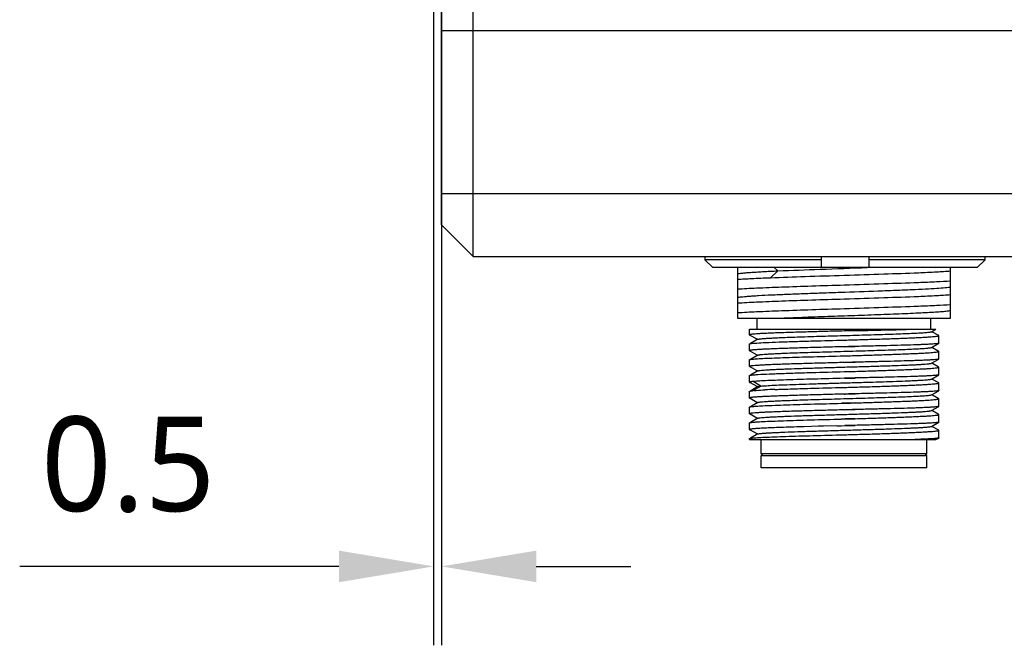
# Model space of a CAD drawing. Header units: millimetres. Extents: x 0 to 365, y 0 to 214.
# Tile 8 of 19: x 208 to 240, y 60 to 80. Entities that reach past the tile are written whole.
import ezdxf

# ---------------------------------------------------------------- set-up
doc = ezdxf.new("R2010")
doc.units = ezdxf.units.MM
doc.header["$LTSCALE"] = 23.1
doc.header["$PDMODE"] = 3
doc.header["$PDSIZE"] = 8
doc.layers.get('0').update_dxf_attribs({"linetype": 'CONTINUOUS'})
doc.layers.get('Defpoints').update_dxf_attribs({"linetype": 'CONTINUOUS'})
doc.layers.add('00_COMPONENTS', color=7, linetype='CONTINUOUS')
doc.layers.add('51__DRAFT_DIMS', color=7, linetype='CONTINUOUS')
doc.styles.get("Standard").update_dxf_attribs({"font": 'Roboto-Regular.ttf'})
doc.dimstyles.new('DIMSTYLE_2', dxfattribs={"dimtxt": 3, "dimasz": 3, "dimexe": 2.5, "dimexo": 0.5, "dimgap": 0.75, "dimtad": 1, "dimlfac": 2, "dimdsep": 46, "dimtxsty": 'STANDARD', "dimblk": '_FILLED', "dimblk1": '_FILLED', "dimblk2": '_FILLED', "dimcen": 0.09, "dimclrt": 3, "dimazin": 2, "dimtp": 0.1, "dimtm": 0.1, "dimtfac": 1, "dimtofl": 0, "dimtmove": 0, "dimatfit": 3, "dimldrblk": '_FILLED', "dimfxl": 1, "dimtolj": 1, "dimarcsym": 0})

# ---------------------------------------------------------------- blocks, each defined once
blk = doc.blocks.new('_FILLED')
at = {"color": 0, "linetype": 'ByBlock'}
blk.add_solid([(0, 0), (-1, 0.167), (-1, -0.167)], dxfattribs=at)
blk = doc.blocks.new('*D16')
at = {"layer": '51__DRAFT_DIMS', "color": 0, "lineweight": -2}
for p, q in [((221.612, 90.526), (221.612, 59.956)), ((221.862, 85.369), (221.862, 59.956)), ((218.612, 62.456), (208.499, 62.456)), ((224.862, 62.456), (227.862, 62.456))]:
    blk.add_line(p, q, dxfattribs=at)
at = {"layer": 'Defpoints', "color": 0}
for p in [(221.612, 91.026), (221.862, 85.869), (221.862, 62.456)]:
    blk.add_point(p, dxfattribs=at)
at = {"layer": '51__DRAFT_DIMS', "color": 0, "linetype": 'ByBlock', "lineweight": -2, "xscale": 3, "yscale": 3, "zscale": 3}
blk.add_blockref('_FILLED', (221.612, 62.456), dxfattribs=at)
at = {"layer": '51__DRAFT_DIMS', "color": 0, "linetype": 'ByBlock', "lineweight": -2, "xscale": 3, "yscale": 3, "zscale": 3, "rotation": 180}
blk.add_blockref('_FILLED', (221.862, 62.456), dxfattribs=at)
at = {"layer": '51__DRAFT_DIMS', "color": 3, "insert": (214.695, 67.206), "char_height": 3, "attachment_point": 3, "line_spacing_factor": 0.9}
blk.add_mtext('\\A1;0.5', dxfattribs=at)

msp = doc.modelspace()

# ---------------------------------------------------------------- linework, layer by layer
at = {"layer": '00_COMPONENTS', "color": 7}
for p, q in [((221.8621, 73.2755), (221.8621, 130.7755)), ((222.8621, 72.2755), (222.8621, 130.3263)), ((221.8621, 73.2755), (222.8621, 72.2755)), ((222.8621, 72.2755), (252.8621, 72.2755)), ((230.2065, 72.2755), (230.2065, 72.1755)), ((233.8936, 72.1755), (230.2065, 72.1755)), ((230.2065, 72.1755), (230.4603, 71.9255)), ((233.8936, 71.9255), (233.8936, 72.2755)), ((235.3936, 72.2755), (235.3936, 71.9255)), ((239.0807, 72.1755), (235.3936, 72.1755)), ((238.8269, 71.9255), (239.0807, 72.1755)), ((239.0807, 72.1755), (239.0807, 72.2755)), ((238.8269, 71.9255), (230.4603, 71.9255)), ((231.2371, 71.9255), (231.2371, 71.2363)), ((237.9871, 70.3255), (237.9871, 71.9255)), ((232.2659, 71.6043), (232.2815, 71.6049)), ((234.6121, 71.6834), (234.6325, 71.684)), ((231.2371, 71.2346), (231.2371, 70.4863)), ((234.6325, 71.3669), (234.6121, 71.3663)), ((234.6121, 70.9334), (234.6325, 70.934)), ((234.6325, 70.6169), (234.6121, 70.6163)), ((231.2371, 70.4845), (231.2371, 70.3255)), ((231.2371, 70.3255), (237.9871, 70.3255)), ((231.8621, 69.9755), (231.8621, 70.3255)), ((237.3621, 69.9755), (237.3621, 70.3255)), ((231.6121, 69.7925), (231.6121, 69.9755)), ((231.6122, 69.9755), (237.5233, 69.9755)), ((234.6121, 69.9168), (234.9657, 69.9262)), ((236.0944, 69.9534), (236.1042, 69.9536)), ((237.3831, 69.894), (237.5234, 69.9751)), ((237.417, 69.8823), (237.3899, 69.898)), ((237.5914, 69.7815), (237.417, 69.8823)), ((231.6317, 69.7887), (231.8453, 69.6652)), ((231.8819, 69.6519), (231.6464, 69.5158)), ((231.8453, 69.6652), (231.8751, 69.648)), ((234.6121, 69.6281), (234.6325, 69.6287)), ((234.6121, 69.6282), (234.6325, 69.6287)), ((234.6325, 69.6287), (234.9661, 69.6371)), ((237.6086, 69.7715), (237.5914, 69.7815)), ((237.6121, 69.5281), (237.6121, 69.7675)), ((231.6121, 69.2925), (231.6121, 69.5039)), ((231.6317, 69.2887), (231.8453, 69.1652)), ((234.6325, 69.4173), (234.6121, 69.4168)), ((234.6325, 69.4173), (234.9657, 69.4262)), ((237.3831, 69.394), (237.6093, 69.5248)), ((237.4171, 69.3823), (237.39, 69.398)), ((237.5915, 69.2815), (237.4171, 69.3823)), ((237.6087, 69.2716), (237.5915, 69.2815)), ((237.6121, 69.028), (237.6121, 69.2676)), ((231.6121, 68.7925), (231.6121, 69.0039)), ((231.8819, 69.152), (231.6463, 69.0158)), ((231.8453, 69.1652), (231.8751, 69.148)), ((234.4877, 69.1248), (234.6325, 69.1287)), ((234.4877, 69.1248), (234.6121, 69.1282)), ((234.6121, 69.1282), (234.6325, 69.1287)), ((234.6325, 69.1287), (234.9661, 69.1371)), ((237.3831, 68.894), (237.6093, 69.0248)), ((231.6318, 68.7887), (231.8453, 68.6652)), ((231.882, 68.652), (231.6462, 68.5158)), ((231.8453, 68.6652), (231.8751, 68.648)), ((234.6121, 68.9168), (234.9657, 68.9262)), ((234.6121, 68.6281), (234.6325, 68.6287)), ((234.6325, 68.6286), (234.9661, 68.6372)), ((237.4171, 68.8823), (237.39, 68.898)), ((237.5915, 68.7815), (237.4171, 68.8823)), ((237.6086, 68.7716), (237.5915, 68.7815)), ((237.6121, 68.528), (237.6121, 68.7676)), ((231.6121, 68.2925), (231.6121, 68.5039)), ((234.6325, 68.4173), (234.6121, 68.4168)), ((234.6325, 68.4173), (234.9657, 68.4262)), ((237.3831, 68.394), (237.6093, 68.5248)), ((237.417, 68.3824), (237.39, 68.398)), ((237.5914, 68.2816), (237.417, 68.3824)), ((231.6121, 67.7925), (231.6121, 68.0039)), ((231.6316, 68.2887), (231.6353, 68.2865)), ((231.6353, 68.2865), (231.8464, 68.1645)), ((231.7449, 68.0728), (231.6461, 68.0157)), ((231.8819, 68.152), (231.7449, 68.0728)), ((231.8464, 68.1645), (231.875, 68.148)), ((234.6121, 68.1283), (234.6325, 68.1288)), ((234.6121, 68.1281), (234.6325, 68.1287)), ((234.6325, 68.1287), (234.9661, 68.1372)), ((237.383, 67.8941), (237.6093, 68.0248)), ((237.6086, 68.2716), (237.5914, 68.2816)), ((237.6121, 68.0281), (237.6093, 68.0248)), ((237.6121, 68.0281), (237.6121, 68.2675)), ((231.6333, 67.7877), (231.8465, 67.6645)), ((234.6121, 67.9168), (234.6489, 67.9178)), ((234.6489, 67.9178), (234.9657, 67.9262)), ((237.4165, 67.8827), (237.3899, 67.8981)), ((237.5913, 67.7817), (237.4165, 67.8827)), ((237.6086, 67.7716), (237.5913, 67.7817)), ((237.6121, 67.5281), (237.6121, 67.7676)), ((231.6121, 67.2925), (231.6121, 67.5039)), ((231.8819, 67.652), (231.6462, 67.5158)), ((231.8465, 67.6645), (231.875, 67.648)), ((234.5297, 67.6259), (234.6325, 67.6287)), ((234.6325, 67.6287), (234.5297, 67.6259)), ((234.6121, 67.4168), (234.9657, 67.4262)), ((234.9661, 67.6375), (234.6325, 67.6287)), ((237.3831, 67.3941), (237.6093, 67.5248)), ((237.4165, 67.3827), (237.39, 67.398)), ((237.5913, 67.2817), (237.4165, 67.3827)), ((237.6121, 67.5281), (237.6093, 67.5248)), ((231.6318, 67.2887), (231.6355, 67.2865)), ((231.6355, 67.2865), (231.8466, 67.1645)), ((231.882, 67.152), (231.6462, 67.0158)), ((231.8466, 67.1645), (231.8751, 67.148)), ((234.6494, 67.1291), (234.5305, 67.126)), ((234.5305, 67.126), (234.6325, 67.1287)), ((234.9661, 67.1375), (234.6494, 67.1291)), ((237.6086, 67.2717), (237.5913, 67.2817)), ((237.6121, 67.028), (237.6121, 67.2676)), ((231.6121, 66.7925), (231.6121, 67.0039)), ((231.6317, 66.7887), (231.6355, 66.7865)), ((231.6355, 66.7865), (231.8466, 66.6645)), ((233.2054, 66.8781), (233.1969, 66.8779)), ((233.2102, 66.8783), (233.2054, 66.8781)), ((233.332, 66.8819), (233.2102, 66.8783)), ((233.3434, 66.8822), (233.332, 66.8819)), ((233.8053, 66.8952), (233.3434, 66.8822)), ((233.8177, 66.8956), (233.8053, 66.8952)), ((233.8225, 66.8957), (233.8177, 66.8956)), ((233.9444, 66.899), (233.8225, 66.8957)), ((233.9645, 66.8996), (233.9444, 66.899)), ((234.3685, 66.9104), (233.9645, 66.8996)), ((234.3685, 66.9104), (234.6486, 66.9178)), ((234.4053, 66.9113), (234.5321, 66.9147)), ((234.6486, 66.9178), (234.9657, 66.9262)), ((237.3831, 66.894), (237.6093, 67.0248)), ((237.4164, 66.8827), (237.39, 66.898)), ((237.5912, 66.7817), (237.4164, 66.8827)), ((237.6086, 66.7716), (237.5912, 66.7817)), ((237.6121, 66.5281), (237.6121, 66.7675)), ((231.6121, 66.4755), (231.6121, 66.5039)), ((231.6121, 66.4755), (237.5233, 66.4755)), ((231.882, 66.652), (231.6464, 66.5158)), ((231.8466, 66.6645), (231.8751, 66.648)), ((231.9871, 66.0255), (231.9871, 66.4755)), ((234.4803, 66.6246), (234.6121, 66.6281)), ((234.4803, 66.6246), (234.5607, 66.6268)), ((234.5607, 66.6268), (234.6121, 66.6282)), ((234.6121, 66.6281), (234.6325, 66.6287)), ((234.6121, 66.6282), (234.6325, 66.6287)), ((234.6325, 66.6287), (234.6417, 66.629)), ((234.6417, 66.629), (234.9663, 66.6371)), ((237.2371, 66.0255), (237.2371, 66.4755)), ((237.5234, 66.4751), (237.6092, 66.5247)), ((237.2371, 66.0255), (231.9871, 66.0255)), ((232.0371, 65.9755), (231.9871, 66.0255)), ((231.9871, 65.5755), (231.9871, 65.9755)), ((231.9872, 65.9755), (237.2371, 65.9755)), ((237.1871, 65.9755), (237.2371, 66.0255)), ((237.2371, 65.5755), (237.2371, 65.9755)), ((237.2371, 65.5755), (231.9872, 65.5755))]:
    msp.add_line(p, q, dxfattribs=at)
at = {"layer": '00_COMPONENTS', "color": 4}
for p, q in [((221.8621, 79.4323), (252.8621, 79.4323)), ((221.8621, 74.2755), (255.8621, 74.2755)), ((232.2817, 71.6041), (232.5141, 71.8207)), ((232.514, 71.8208), (232.4016, 71.9255)), ((231.9745, 68.1691), (231.7333, 68.3134)), ((231.7363, 68.0266), (231.9745, 68.1691))]:
    msp.add_line(p, q, dxfattribs=at)
at = {"layer": '00_COMPONENTS', "color": 7}
for centre, radius, start, end in [((231.953, 65.6733), 2.3633, 95.36078, 95.74567), ((232.0174, 64.9854), 3.0543, 94.77855, 95.35894), ((233.6138, 36.3926), 31.6931, 92.16102, 92.72762)]:
    msp.add_arc(centre, radius, start, end, dxfattribs=at)
for points, knots in [([(231.2374, 71.7267), (231.2553, 71.7321), (231.3031, 71.7403), (231.3905, 71.7514), (231.5093, 71.7625), (231.658, 71.774), (231.8353, 71.7856), (232.1237, 71.8021), (232.353, 71.8136), (232.514, 71.8208)], [0, 0, 0, 0, 0.0439269, 0.1129878, 0.2064737, 0.3233209, 0.4623926, 0.6224824, 1, 1, 1, 1]), ([(232.5142, 71.8206), (232.9616, 71.8405), (233.9057, 71.8754), (234.85, 71.9078), (235.3466, 71.9255)], [0, 0, 0, 0, 0.474006, 1, 1, 1, 1]), ([(234.6325, 71.684), (235.0452, 71.697), (235.8247, 71.7214), (236.6041, 71.7484), (236.9709, 71.7631)], [0, 0, 0, 0, 0.5293795, 1, 1, 1, 1]), ([(236.9709, 71.7631), (237.1621, 71.7715), (237.501, 71.7875), (237.8397, 71.8074), (237.9871, 71.8182)], [0, 0, 0, 0, 0.5643127, 1, 1, 1, 1]), ([(231.2371, 71.5534), (231.3862, 71.5635), (231.7291, 71.5817), (232.0721, 71.5966), (232.2659, 71.6043)], [0, 0, 0, 0, 0.4352932, 1, 1, 1, 1]), ([(232.2815, 71.6049), (232.6477, 71.6194), (233.4246, 71.646), (234.2015, 71.6705), (234.6121, 71.6834)], [0, 0, 0, 0, 0.471496, 1, 1, 1, 1]), ([(236.9709, 71.4462), (236.6041, 71.4314), (235.8247, 71.4044), (235.0452, 71.3799), (234.6325, 71.3669)], [0, 0, 0, 0, 0.4706189, 1, 1, 1, 1]), ([(237.9871, 71.4927), (237.8397, 71.4835), (237.501, 71.4666), (237.1621, 71.453), (236.9709, 71.4462)], [0, 0, 0, 0, 0.4356367, 1, 1, 1, 1]), ([(234.6121, 71.3663), (234.2702, 71.3556), (233.6117, 71.3349), (232.6855, 71.3039), (231.9024, 71.2731), (231.4358, 71.2498), (231.2371, 71.2363)], [0, 0, 0, 0, 0.3038546, 0.5851646, 0.8230835, 1, 1, 1, 1]), ([(231.2372, 70.9767), (231.2529, 70.9815), (231.2938, 70.9892), (231.3679, 70.9993), (231.4676, 71.0095), (231.5919, 71.0198), (231.7402, 71.0303), (231.982, 71.0451), (232.3336, 71.0629), (232.8066, 71.0835), (233.3368, 71.1044), (233.9075, 71.125), (234.6973, 71.1528), (235.4801, 71.1797), (236.2315, 71.2084), (236.7316, 71.229), (237.1661, 71.2493), (237.5213, 71.27), (237.7625, 71.2875), (237.9076, 71.3027), (237.9635, 71.3108), (237.9871, 71.3151)], [0, 0, 0, 0, 0.0072914, 0.0183867, 0.0332218, 0.0517143, 0.073761, 0.0991787, 0.1592086, 0.2299724, 0.3092988, 0.3946497, 0.4834042, 0.6599628, 0.742242, 0.8170628, 0.882071, 0.9352389, 0.9749482, 0.9893538, 1, 1, 1, 1]), ([(231.2371, 70.8033), (231.4358, 70.8168), (231.9024, 70.8401), (232.6855, 70.8709), (233.6117, 70.9019), (234.2702, 70.9226), (234.6121, 70.9334)], [0, 0, 0, 0, 0.1769193, 0.4148395, 0.6961486, 1, 1, 1, 1]), ([(234.6325, 70.934), (235.0452, 70.9469), (235.8247, 70.9714), (236.6041, 70.9984), (236.9709, 71.0132)], [0, 0, 0, 0, 0.5293848, 1, 1, 1, 1]), ([(236.9709, 71.0132), (237.1621, 71.0215), (237.501, 71.0375), (237.8397, 71.0575), (237.9871, 71.0683)], [0, 0, 0, 0, 0.5643082, 1, 1, 1, 1]), ([(234.6121, 70.6163), (234.2702, 70.6056), (233.6117, 70.5849), (232.6855, 70.5539), (231.9024, 70.5231), (231.4358, 70.4998), (231.2371, 70.4863)], [0, 0, 0, 0, 0.3038536, 0.5851628, 0.8230818, 1, 1, 1, 1]), ([(232.6254, 70.3256), (232.875, 70.3364), (233.4005, 70.3567), (234.211, 70.3861), (235.0479, 70.4146), (235.8588, 70.444), (236.495, 70.4685), (236.953, 70.4894), (237.2456, 70.504), (237.4971, 70.5185), (237.7036, 70.5332), (237.862, 70.5475), (237.9512, 70.5585), (237.9871, 70.565)], [0, 0, 0, 0, 0.1396267, 0.2939365, 0.4532421, 0.6076118, 0.7474024, 0.8090514, 0.8638916, 0.9110798, 0.9498477, 0.9795978, 1, 1, 1, 1]), ([(236.9709, 70.6962), (236.6041, 70.6815), (235.8247, 70.6544), (235.0452, 70.6299), (234.6325, 70.6169)], [0, 0, 0, 0, 0.4706192, 1, 1, 1, 1]), ([(237.9871, 70.7426), (237.8397, 70.7331), (237.501, 70.7168), (237.1621, 70.7032), (236.9709, 70.6962)], [0, 0, 0, 0, 0.4356375, 1, 1, 1, 1]), ([(234.6121, 69.9168), (234.417, 69.9117), (234.0343, 69.9015), (233.4788, 69.8863), (233.0395, 69.8733), (232.715, 69.8627), (232.4976, 69.855), (232.3005, 69.8473), (232.1257, 69.8396), (231.9748, 69.832), (231.8493, 69.8245), (231.7612, 69.8178), (231.7043, 69.8123), (231.672, 69.8085), (231.647, 69.8049), (231.6285, 69.8009), (231.618, 69.798), (231.6121, 69.7943), (231.6121, 69.7925)], [0, 0, 0, 0, 0.1948032, 0.3821262, 0.5547752, 0.6334967, 0.7061234, 0.7719577, 0.8303675, 0.880793, 0.9227537, 0.9558545, 0.9689851, 0.9797968, 0.9882716, 0.9944066, 0.9982352, 1, 1, 1, 1]), ([(231.8819, 69.6519), (231.8849, 69.6537), (231.8934, 69.6565), (231.9092, 69.6601), (231.9312, 69.6637), (231.9726, 69.6692), (232.0392, 69.6757), (232.1366, 69.683), (232.2565, 69.6903), (232.3979, 69.6979), (232.5594, 69.7054), (232.8863, 69.7188), (233.4058, 69.7368), (234.1257, 69.7585), (234.7619, 69.7766), (235.2761, 69.7918), (235.6474, 69.8029), (235.998, 69.8141), (236.321, 69.8254), (236.6097, 69.8364), (236.8583, 69.8476), (237.0379, 69.8572), (237.1579, 69.8652), (237.2289, 69.8707), (237.2867, 69.8763), (237.3312, 69.8817), (237.3618, 69.8872), (237.378, 69.8911), (237.3831, 69.894)], [0, 0, 0, 0, 0.0018698, 0.0048151, 0.008857, 0.0139955, 0.0275312, 0.0453115, 0.0671787, 0.0929471, 0.1223864, 0.1552315, 0.2710924, 0.4054283, 0.5473954, 0.6176608, 0.6855394, 0.7496508, 0.8087109, 0.8615024, 0.9069664, 0.9442007, 0.959475, 0.9724186, 0.9829801, 0.9911157, 0.9967875, 1, 1, 1, 1]), ([(234.9657, 69.9264), (234.938, 69.9256), (234.827, 69.9224), (234.7159, 69.9196), (234.6325, 69.9174)], [0, 0, 0, 0, 0.249248, 1, 1, 1, 1]), ([(234.9657, 69.9264), (235.0639, 69.9286), (235.4401, 69.9378), (235.8164, 69.9461), (236.0944, 69.9534)], [0, 0, 0, 0, 0.2610599, 1, 1, 1, 1]), ([(236.1042, 69.9536), (236.1722, 69.9554), (236.421, 69.9621), (236.6698, 69.9692), (236.8504, 69.9755)], [0, 0, 0, 0, 0.273662, 1, 1, 1, 1]), ([(231.6121, 69.7925), (231.6121, 69.7913), (231.6151, 69.7885), (231.6261, 69.7845), (231.637, 69.7822), (231.6454, 69.7807)], [0, 0, 0, 0, 0.0998222, 0.2908942, 1, 1, 1, 1]), ([(231.6328, 69.7887), (231.6316, 69.7894), (231.6292, 69.7907), (231.6298, 69.7935), (231.6304, 69.7942)], [0, 0, 0, 0, 0.5896755, 1, 1, 1, 1]), ([(231.6304, 69.7942), (231.6323, 69.7964), (231.641, 69.7995), (231.6491, 69.8016), (231.6546, 69.8027)], [0, 0, 0, 0, 0.3459497, 1, 1, 1, 1]), ([(232.1148, 69.5503), (232.1544, 69.5521), (232.334, 69.5602), (232.5136, 69.5669), (232.6537, 69.5718)], [0, 0, 0, 0, 0.2205406, 1, 1, 1, 1]), ([(232.6537, 69.5718), (232.7065, 69.5736), (232.9334, 69.5813), (233.1604, 69.5882), (233.3345, 69.5933)], [0, 0, 0, 0, 0.2329134, 1, 1, 1, 1]), ([(233.3345, 69.5933), (233.4364, 69.5962), (233.8622, 69.6083), (234.2881, 69.6196), (234.6121, 69.6281)], [0, 0, 0, 0, 0.239239, 1, 1, 1, 1]), ([(234.6325, 69.6287), (234.716, 69.6309), (234.8272, 69.634), (234.9384, 69.6366), (234.9661, 69.6373)], [0, 0, 0, 0, 0.750754, 1, 1, 1, 1]), ([(234.9661, 69.6373), (235.1435, 69.6426), (235.4885, 69.6535), (235.986, 69.6696), (236.375, 69.6839), (236.6596, 69.6951), (236.8489, 69.7033), (237.0199, 69.7114), (237.1709, 69.7196), (237.301, 69.7275), (237.4089, 69.7353), (237.4937, 69.7429), (237.5498, 69.7498), (237.5823, 69.7554), (237.5981, 69.7593), (237.6074, 69.7622), (237.6121, 69.7659), (237.6121, 69.7675)], [0, 0, 0, 0, 0.2007041, 0.390432, 0.5629547, 0.6409669, 0.7126094, 0.7772953, 0.8344942, 0.8837371, 0.9246249, 0.9568346, 0.9801254, 0.988381, 0.9943741, 0.9981529, 1, 1, 1, 1]), ([(237.6121, 69.7675), (237.6121, 69.7679), (237.6117, 69.7697), (237.6099, 69.7708), (237.6086, 69.7715)], [0, 0, 0, 0, 0.1880601, 1, 1, 1, 1]), ([(231.6121, 69.5039), (231.6121, 69.5058), (231.6189, 69.5097), (231.6305, 69.5128), (231.6514, 69.517), (231.6676, 69.5191), (231.677, 69.5203)], [0, 0, 0, 0, 0.0851563, 0.2744806, 0.5789826, 1, 1, 1, 1]), ([(234.6121, 69.4168), (234.417, 69.4116), (234.0343, 69.4015), (233.4788, 69.3863), (233.0395, 69.3733), (232.715, 69.3627), (232.4976, 69.355), (232.3005, 69.3473), (232.1257, 69.3396), (231.9748, 69.332), (231.8493, 69.3244), (231.7612, 69.3178), (231.7043, 69.3123), (231.672, 69.3085), (231.647, 69.3049), (231.6285, 69.3009), (231.618, 69.298), (231.6121, 69.2943), (231.6121, 69.2925)], [0, 0, 0, 0, 0.1948025, 0.3821258, 0.5547751, 0.6334968, 0.7061237, 0.7719581, 0.8303681, 0.8807941, 0.9227555, 0.9558571, 0.9689878, 0.9797994, 0.988274, 0.9944085, 0.9982364, 1, 1, 1, 1]), ([(231.6121, 69.2925), (231.6121, 69.2913), (231.6151, 69.2885), (231.6261, 69.2845), (231.637, 69.2822), (231.6455, 69.2807)], [0, 0, 0, 0, 0.0997429, 0.290811, 1, 1, 1, 1]), ([(231.6317, 69.2887), (231.6308, 69.2893), (231.6291, 69.2902), (231.6279, 69.2946), (231.6318, 69.2962), (231.6338, 69.2971)], [0, 0, 0, 0, 0.273809, 0.4511576, 1, 1, 1, 1]), ([(231.6338, 69.2971), (231.6352, 69.2977), (231.6433, 69.3007), (231.6518, 69.3024), (231.6588, 69.3037)], [0, 0, 0, 0, 0.1786802, 1, 1, 1, 1]), ([(231.677, 69.5203), (231.7333, 69.5275), (231.8793, 69.5381), (232.0253, 69.546), (232.1148, 69.5503)], [0, 0, 0, 0, 0.3875125, 1, 1, 1, 1]), ([(231.8819, 69.152), (231.8848, 69.1537), (231.8934, 69.1565), (231.9092, 69.1601), (231.9312, 69.1637), (231.9725, 69.1692), (232.0391, 69.1757), (232.1365, 69.183), (232.2564, 69.1903), (232.3978, 69.1978), (232.5593, 69.2054), (232.8862, 69.2189), (233.4057, 69.2368), (234.1256, 69.2585), (234.7619, 69.2766), (235.2761, 69.2917), (235.6474, 69.303), (235.9981, 69.3141), (236.3211, 69.3254), (236.6098, 69.3365), (236.8584, 69.3475), (237.0381, 69.3572), (237.158, 69.3652), (237.229, 69.3708), (237.2868, 69.3763), (237.3313, 69.3817), (237.3618, 69.3872), (237.378, 69.3911), (237.3831, 69.394)], [0, 0, 0, 0, 0.0018701, 0.0048171, 0.0088606, 0.0140002, 0.0275251, 0.0452946, 0.0671651, 0.0929401, 0.1223741, 0.1552108, 0.2710824, 0.405424, 0.5473981, 0.6176647, 0.6855523, 0.7496622, 0.8087204, 0.8615237, 0.9069734, 0.9442102, 0.9594922, 0.972431, 0.9829796, 0.9911041, 0.9967765, 1, 1, 1, 1]), ([(234.9657, 69.4264), (234.938, 69.4256), (234.827, 69.4224), (234.7159, 69.4196), (234.6325, 69.4173)], [0, 0, 0, 0, 0.249248, 1, 1, 1, 1]), ([(237.6093, 69.5248), (237.6066, 69.5232), (237.5989, 69.5208), (237.5844, 69.5177), (237.5641, 69.5146), (237.5259, 69.5099), (237.4639, 69.5044), (237.3731, 69.4982), (237.261, 69.4921), (237.1283, 69.486), (236.976, 69.4799), (236.7376, 69.4714), (236.4009, 69.4615), (235.9579, 69.4496), (235.4733, 69.4383), (235.1379, 69.4303), (234.9657, 69.4264)], [0, 0, 0, 0, 0.0034951, 0.0090864, 0.0168161, 0.0266906, 0.0528108, 0.0872757, 0.1298283, 0.180151, 0.2378524, 0.3024936, 0.4505328, 0.6197021, 0.804759, 1, 1, 1, 1]), ([(234.9661, 69.1373), (235.1435, 69.1427), (235.4885, 69.1532), (235.986, 69.1698), (236.375, 69.1837), (236.6596, 69.1952), (236.8489, 69.2033), (237.0199, 69.2114), (237.1709, 69.2195), (237.301, 69.2275), (237.4089, 69.2353), (237.4937, 69.243), (237.5498, 69.2497), (237.5823, 69.2553), (237.5981, 69.2593), (237.6074, 69.2622), (237.6121, 69.2659), (237.6121, 69.2676)], [0, 0, 0, 0, 0.2007063, 0.3904228, 0.5629445, 0.6409565, 0.7125963, 0.7772813, 0.8344782, 0.8837212, 0.9246101, 0.9568164, 0.9801051, 0.9883597, 0.9943567, 0.9981447, 1, 1, 1, 1]), ([(237.6087, 69.2716), (237.6082, 69.2718), (237.6058, 69.2731), (237.6032, 69.274), (237.6011, 69.2747)], [0, 0, 0, 0, 0.2053218, 1, 1, 1, 1]), ([(237.6121, 69.2676), (237.6121, 69.2679), (237.6117, 69.2697), (237.61, 69.2708), (237.6087, 69.2716)], [0, 0, 0, 0, 0.1890623, 1, 1, 1, 1]), ([(237.6121, 69.528), (237.6121, 69.5278), (237.6118, 69.5263), (237.6103, 69.5254), (237.6093, 69.5248)], [0, 0, 0, 0, 0.189442, 1, 1, 1, 1]), ([(231.6121, 69.0039), (231.6121, 69.0058), (231.6188, 69.0097), (231.6303, 69.0127), (231.6509, 69.0169), (231.6668, 69.019), (231.6762, 69.0202)], [0, 0, 0, 0, 0.0853529, 0.2746831, 0.5791074, 1, 1, 1, 1]), ([(231.6762, 69.0202), (231.7231, 69.0262), (231.8429, 69.0356), (232.0586, 69.0481), (232.3439, 69.0606), (232.691, 69.0734), (233.0904, 69.0862), (233.6952, 69.1038), (234.1656, 69.1163), (234.4877, 69.1248)], [0, 0, 0, 0, 0.0504883, 0.1279731, 0.2303864, 0.3549544, 0.4982916, 0.6564979, 1, 1, 1, 1]), ([(234.6325, 69.1287), (234.716, 69.1309), (234.8272, 69.134), (234.9384, 69.1366), (234.9661, 69.1373)], [0, 0, 0, 0, 0.750754, 1, 1, 1, 1]), ([(237.6093, 69.0248), (237.6066, 69.0232), (237.5989, 69.0208), (237.5844, 69.0177), (237.5642, 69.0146), (237.5259, 69.0099), (237.464, 69.0044), (237.3732, 68.9982), (237.2611, 68.9921), (237.1284, 68.986), (236.9761, 68.9799), (236.7378, 68.9715), (236.401, 68.9615), (235.958, 68.9496), (235.4734, 68.9383), (235.1379, 68.9303), (234.9657, 68.9264)], [0, 0, 0, 0, 0.0034902, 0.0090769, 0.0168024, 0.0266733, 0.052787, 0.0872465, 0.1297951, 0.1801154, 0.2378158, 0.3024571, 0.4505003, 0.6196777, 0.8047459, 1, 1, 1, 1]), ([(237.6121, 69.028), (237.6121, 69.0278), (237.6118, 69.0263), (237.6103, 69.0254), (237.6093, 69.0248)], [0, 0, 0, 0, 0.1895839, 1, 1, 1, 1]), ([(234.6121, 68.9168), (234.417, 68.9116), (234.0343, 68.9015), (233.4788, 68.8863), (233.0395, 68.8733), (232.715, 68.8627), (232.4976, 68.855), (232.3005, 68.8473), (232.1257, 68.8396), (231.9748, 68.832), (231.8493, 68.8245), (231.7612, 68.8178), (231.7043, 68.8123), (231.672, 68.8085), (231.647, 68.8049), (231.6285, 68.8009), (231.618, 68.798), (231.6121, 68.7943), (231.6121, 68.7925)], [0, 0, 0, 0, 0.1948032, 0.3821262, 0.5547753, 0.633497, 0.7061238, 0.7719581, 0.8303678, 0.8807933, 0.922754, 0.9558549, 0.9689856, 0.9797973, 0.9882722, 0.9944072, 0.9982357, 1, 1, 1, 1]), ([(231.6121, 68.7925), (231.6121, 68.7913), (231.6151, 68.7885), (231.6261, 68.7845), (231.637, 68.7822), (231.6454, 68.7807)], [0, 0, 0, 0, 0.0997895, 0.2908562, 1, 1, 1, 1]), ([(231.6328, 68.7887), (231.6316, 68.7894), (231.6293, 68.7907), (231.6298, 68.7934), (231.6303, 68.7941)], [0, 0, 0, 0, 0.5919564, 1, 1, 1, 1]), ([(231.6303, 68.7941), (231.6322, 68.7964), (231.6409, 68.7995), (231.649, 68.8015), (231.6545, 68.8027)], [0, 0, 0, 0, 0.3449009, 1, 1, 1, 1]), ([(231.882, 68.652), (231.885, 68.6538), (231.8935, 68.6566), (231.9187, 68.6622), (231.9657, 68.6684), (232.0398, 68.6757), (232.1373, 68.6831), (232.2573, 68.6904), (232.3988, 68.6979), (232.5604, 68.7054), (232.8119, 68.7158), (233.1642, 68.7285), (233.6235, 68.7434), (234.1192, 68.7581), (234.6333, 68.773), (235.1474, 68.7879), (235.643, 68.8027), (236.1021, 68.8175), (236.4544, 68.8302), (236.7056, 68.8407), (236.8671, 68.8482), (237.0084, 68.8556), (237.1284, 68.863), (237.2258, 68.8704), (237.2924, 68.8768), (237.3337, 68.8823), (237.3557, 68.8859), (237.3716, 68.8895), (237.3801, 68.8923), (237.3831, 68.894)], [0, 0, 0, 0, 0.0018814, 0.0048431, 0.0140645, 0.0276286, 0.045417, 0.0673027, 0.0931053, 0.1225656, 0.1554119, 0.2301267, 0.3145448, 0.4056432, 0.5001362, 0.5946208, 0.6857065, 0.7700961, 0.8447806, 0.8776221, 0.9070411, 0.9328033, 0.9546864, 0.9724668, 0.9859818, 0.9911158, 0.9951607, 0.9981165, 1, 1, 1, 1]), ([(233.2765, 68.5916), (233.3825, 68.5947), (233.8277, 68.6074), (234.2729, 68.6192), (234.6121, 68.6281)], [0, 0, 0, 0, 0.2381422, 1, 1, 1, 1]), ([(234.9657, 68.9264), (234.938, 68.9256), (234.827, 68.9224), (234.7159, 68.9196), (234.6325, 68.9174)], [0, 0, 0, 0, 0.249248, 1, 1, 1, 1]), ([(234.6325, 68.6287), (234.716, 68.6309), (234.8272, 68.634), (234.9384, 68.6366), (234.9661, 68.6373)], [0, 0, 0, 0, 0.7507539, 1, 1, 1, 1]), ([(234.9661, 68.6373), (235.1435, 68.6428), (235.4885, 68.6531), (235.986, 68.6699), (236.375, 68.6837), (236.6596, 68.6951), (236.8489, 68.7034), (237.0199, 68.7115), (237.1709, 68.7195), (237.301, 68.7275), (237.4089, 68.7354), (237.4937, 68.743), (237.5498, 68.7497), (237.5823, 68.7553), (237.5981, 68.7592), (237.6074, 68.7622), (237.6121, 68.7659), (237.6121, 68.7676)], [0, 0, 0, 0, 0.2007068, 0.3904236, 0.5629451, 0.6409564, 0.7125985, 0.777282, 0.8344798, 0.8837218, 0.9246116, 0.9568198, 0.9801053, 0.9883597, 0.994356, 0.9981402, 1, 1, 1, 1]), ([(237.6086, 68.7716), (237.6078, 68.7721), (237.6032, 68.7743), (237.5982, 68.7757), (237.5941, 68.7767)], [0, 0, 0, 0, 0.1864001, 1, 1, 1, 1]), ([(237.6121, 68.7676), (237.6121, 68.7679), (237.6117, 68.7697), (237.6099, 68.7709), (237.6086, 68.7716)], [0, 0, 0, 0, 0.1890565, 1, 1, 1, 1]), ([(231.6121, 68.5039), (231.6121, 68.5058), (231.6188, 68.5097), (231.6304, 68.5127), (231.6512, 68.5169), (231.6672, 68.5191), (231.6766, 68.5203)], [0, 0, 0, 0, 0.085264, 0.2745961, 0.5790567, 1, 1, 1, 1]), ([(231.7164, 68.3134), (231.7012, 68.3119), (231.6751, 68.309), (231.6425, 68.3042), (231.6231, 68.2997), (231.6143, 68.296), (231.6121, 68.2936), (231.6121, 68.2925)], [0, 0, 0, 0, 0.4243923, 0.731094, 0.9197154, 0.971359, 1, 1, 1, 1]), ([(231.6325, 68.2961), (231.6362, 68.2982), (231.6473, 68.3014), (231.6583, 68.3036), (231.6653, 68.3048)], [0, 0, 0, 0, 0.3745639, 1, 1, 1, 1]), ([(231.6766, 68.5203), (231.7059, 68.524), (231.7767, 68.5306), (231.9643, 68.5435), (232.2794, 68.5582), (232.7419, 68.5753), (233.0876, 68.586), (233.2765, 68.5916)], [0, 0, 0, 0, 0.0553423, 0.1331636, 0.3521607, 0.6460484, 1, 1, 1, 1]), ([(234.6121, 68.4168), (234.2913, 68.4083), (233.6835, 68.3923), (232.9548, 68.3711), (232.4452, 68.3532), (232.143, 68.3408), (231.9064, 68.3284), (231.7716, 68.319), (231.7164, 68.3134)], [0, 0, 0, 0, 0.3322523, 0.6294099, 0.7547803, 0.8600901, 0.9425513, 1, 1, 1, 1]), ([(231.9746, 68.1691), (232.0305, 68.1752), (232.1684, 68.1855), (232.4115, 68.1989), (232.7238, 68.2124), (233.0955, 68.2262), (233.515, 68.2399), (233.9694, 68.2538), (234.4443, 68.2676), (234.9252, 68.2814), (235.3969, 68.2953), (235.8448, 68.309), (236.255, 68.3229), (236.5673, 68.3346), (236.7888, 68.3445), (236.9305, 68.3514), (237.0543, 68.3583), (237.1593, 68.3652), (237.2445, 68.372), (237.3094, 68.3789), (237.3505, 68.3846), (237.3727, 68.3898), (237.3804, 68.3924), (237.3831, 68.394)], [0, 0, 0, 0, 0.0311599, 0.0765862, 0.1349243, 0.2043175, 0.2826609, 0.3674745, 0.4561516, 0.5459177, 0.6339788, 0.717612, 0.7941898, 0.8613613, 0.8907482, 0.9170133, 0.9399675, 0.9594435, 0.9752795, 0.98735, 0.9955829, 0.9982612, 1, 1, 1, 1]), ([(234.9657, 68.4264), (234.938, 68.4256), (234.827, 68.4224), (234.7159, 68.4196), (234.6325, 68.4173)], [0, 0, 0, 0, 0.249248, 1, 1, 1, 1]), ([(237.6093, 68.5248), (237.6066, 68.5232), (237.5989, 68.5208), (237.5845, 68.5177), (237.5642, 68.5146), (237.526, 68.5099), (237.4641, 68.5044), (237.3733, 68.4982), (237.2611, 68.4921), (237.1284, 68.486), (236.9762, 68.4799), (236.7378, 68.4715), (236.4011, 68.4615), (235.9581, 68.4496), (235.4734, 68.4383), (235.1379, 68.4303), (234.9657, 68.4264)], [0, 0, 0, 0, 0.0034864, 0.0090697, 0.0167921, 0.0266601, 0.0527688, 0.0872241, 0.1297695, 0.180088, 0.2377877, 0.302429, 0.4504753, 0.619659, 0.8047358, 1, 1, 1, 1]), ([(237.6121, 68.528), (237.6121, 68.5278), (237.6118, 68.5263), (237.6103, 68.5254), (237.6093, 68.5248)], [0, 0, 0, 0, 0.1896567, 1, 1, 1, 1]), ([(231.6121, 68.2925), (231.6121, 68.2914), (231.6149, 68.2886), (231.6254, 68.2847), (231.6357, 68.2825), (231.6437, 68.281)], [0, 0, 0, 0, 0.1012263, 0.2925059, 1, 1, 1, 1]), ([(231.6121, 68.0039), (231.6121, 68.0058), (231.619, 68.0097), (231.6307, 68.0128), (231.6519, 68.017), (231.6682, 68.0192), (231.6777, 68.0204)], [0, 0, 0, 0, 0.0849338, 0.2742202, 0.578945, 1, 1, 1, 1]), ([(231.6325, 68.2887), (231.6311, 68.2895), (231.6275, 68.2924), (231.6311, 68.2953), (231.6325, 68.2961)], [0, 0, 0, 0, 0.4979532, 1, 1, 1, 1]), ([(231.6777, 68.0204), (231.6807, 68.0208), (231.6935, 68.0224), (231.7064, 68.0237), (231.7164, 68.0248)], [0, 0, 0, 0, 0.2290177, 1, 1, 1, 1]), ([(231.763, 68.029), (231.7856, 68.0309), (231.8997, 68.0395), (232.014, 68.0454), (232.1056, 68.0498)], [0, 0, 0, 0, 0.1985561, 1, 1, 1, 1]), ([(231.8825, 68.1516), (231.8859, 68.1537), (231.8961, 68.1569), (231.9152, 68.1611), (231.9423, 68.1653), (231.9629, 68.1678), (231.9745, 68.1691)], [0, 0, 0, 0, 0.127967, 0.3364103, 0.6268898, 1, 1, 1, 1]), ([(232.4187, 68.0632), (232.4783, 68.0655), (232.7429, 68.0752), (233.0075, 68.0835), (233.2126, 68.0897)], [0, 0, 0, 0, 0.2251321, 1, 1, 1, 1]), ([(233.2126, 68.0897), (233.3231, 68.093), (233.7896, 68.1064), (234.2561, 68.1187), (234.6121, 68.1281)], [0, 0, 0, 0, 0.2368614, 1, 1, 1, 1]), ([(234.6325, 68.1287), (234.716, 68.1309), (234.8272, 68.1339), (234.9384, 68.1366), (234.9661, 68.1373)], [0, 0, 0, 0, 0.750754, 1, 1, 1, 1]), ([(237.6093, 68.0248), (237.6066, 68.0233), (237.5989, 68.0208), (237.5844, 68.0177), (237.5641, 68.0145), (237.5258, 68.0098), (237.4639, 68.0044), (237.3731, 67.9983), (237.2609, 67.9921), (237.1282, 67.986), (236.976, 67.9799), (236.7376, 67.9715), (236.4009, 67.9613), (235.9579, 67.9497), (235.4733, 67.9382), (235.1379, 67.9302), (234.9657, 67.9264)], [0, 0, 0, 0, 0.0034971, 0.0090944, 0.0168294, 0.0267037, 0.0528259, 0.0872896, 0.1298464, 0.180168, 0.2378714, 0.3025104, 0.4505482, 0.6197133, 0.8047642, 1, 1, 1, 1]), ([(234.9661, 68.1373), (235.1435, 68.1428), (235.4885, 68.1531), (235.986, 68.1698), (236.375, 68.1837), (236.6596, 68.1951), (236.8489, 68.2034), (237.0199, 68.2115), (237.1709, 68.2195), (237.301, 68.2275), (237.4089, 68.2353), (237.4937, 68.243), (237.5498, 68.2498), (237.5823, 68.2553), (237.5981, 68.2592), (237.6074, 68.2622), (237.6121, 68.2659), (237.6121, 68.2675)], [0, 0, 0, 0, 0.2007073, 0.3904244, 0.5629464, 0.6409576, 0.7126002, 0.7772842, 0.834482, 0.8837233, 0.9246131, 0.9568229, 0.9801087, 0.9883622, 0.9943571, 0.9981401, 1, 1, 1, 1]), ([(237.6086, 68.2716), (237.6077, 68.2721), (237.6031, 68.2743), (237.5981, 68.2757), (237.5941, 68.2767)], [0, 0, 0, 0, 0.1871421, 1, 1, 1, 1]), ([(237.6121, 68.2675), (237.6121, 68.2679), (237.6116, 68.2698), (237.6099, 68.2709), (237.6086, 68.2716)], [0, 0, 0, 0, 0.1882511, 1, 1, 1, 1]), ([(234.6121, 67.9168), (234.417, 67.9116), (234.0343, 67.9015), (233.4788, 67.8863), (233.0395, 67.8733), (232.715, 67.8627), (232.4976, 67.855), (232.3005, 67.8473), (232.1257, 67.8396), (231.9748, 67.832), (231.8493, 67.8244), (231.7612, 67.8178), (231.7043, 67.8123), (231.672, 67.8085), (231.647, 67.8049), (231.6285, 67.8009), (231.618, 67.798), (231.6121, 67.7943), (231.6121, 67.7925)], [0, 0, 0, 0, 0.1948031, 0.3821263, 0.5547756, 0.6334973, 0.7061242, 0.7719586, 0.8303685, 0.8807943, 0.9227557, 0.9558572, 0.968988, 0.9797997, 0.9882744, 0.9944089, 0.9982367, 1, 1, 1, 1]), ([(231.6121, 67.7925), (231.6121, 67.7913), (231.6151, 67.7885), (231.626, 67.7845), (231.6369, 67.7823), (231.6453, 67.7808)], [0, 0, 0, 0, 0.0998452, 0.2909265, 1, 1, 1, 1]), ([(231.6338, 67.7887), (231.6326, 67.7894), (231.63, 67.7908), (231.6308, 67.7937), (231.6315, 67.7944)], [0, 0, 0, 0, 0.5857634, 1, 1, 1, 1]), ([(231.6315, 67.7944), (231.6336, 67.7967), (231.6425, 67.7998), (231.651, 67.8019), (231.6566, 67.803)], [0, 0, 0, 0, 0.3491565, 1, 1, 1, 1]), ([(231.882, 67.652), (231.885, 67.6537), (231.8935, 67.6565), (231.9186, 67.6622), (231.9655, 67.6683), (232.0395, 67.6757), (232.137, 67.683), (232.257, 67.6904), (232.3984, 67.6978), (232.5599, 67.7053), (232.8868, 67.7189), (233.4063, 67.7367), (234.1261, 67.7583), (234.7623, 67.7766), (235.2764, 67.7917), (235.6475, 67.803), (235.9981, 67.8139), (236.321, 67.825), (236.6097, 67.8364), (236.8582, 67.8475), (237.0378, 67.8572), (237.1575, 67.865), (237.2284, 67.8704), (237.2862, 67.8759), (237.3308, 67.8813), (237.3615, 67.8869), (237.3777, 67.891), (237.3829, 67.894)], [0, 0, 0, 0, 0.001884, 0.004841, 0.0140355, 0.02758, 0.0453747, 0.0672505, 0.0930252, 0.1224729, 0.155326, 0.2711887, 0.4055202, 0.547473, 0.6177313, 0.6855922, 0.7496779, 0.8087113, 0.8615218, 0.9070169, 0.9441911, 0.9594295, 0.9723546, 0.9829091, 0.9910455, 0.9967377, 1, 1, 1, 1]), ([(234.9657, 67.9264), (234.938, 67.9257), (234.827, 67.9224), (234.7159, 67.9196), (234.6325, 67.9173)], [0, 0, 0, 0, 0.249248, 1, 1, 1, 1]), ([(234.9661, 67.6373), (235.1435, 67.6426), (235.4885, 67.6534), (235.986, 67.6697), (236.375, 67.6838), (236.6596, 67.6951), (236.8489, 67.7034), (237.0199, 67.7115), (237.1709, 67.7195), (237.301, 67.7275), (237.4089, 67.7354), (237.4937, 67.743), (237.5498, 67.7498), (237.5824, 67.7553), (237.5981, 67.7592), (237.6074, 67.7622), (237.6121, 67.7659), (237.6121, 67.7676)], [0, 0, 0, 0, 0.2006995, 0.3904234, 0.5629418, 0.6409523, 0.712594, 0.7772783, 0.8344743, 0.8837163, 0.9246057, 0.9568146, 0.9800995, 0.9883532, 0.9943487, 0.9981358, 1, 1, 1, 1]), ([(237.6121, 67.7676), (237.6121, 67.7679), (237.6117, 67.7698), (237.6099, 67.7709), (237.6086, 67.7716)], [0, 0, 0, 0, 0.1894846, 1, 1, 1, 1]), ([(231.6121, 67.5039), (231.6121, 67.5058), (231.6189, 67.5097), (231.6306, 67.5128), (231.6516, 67.517), (231.6678, 67.5192), (231.6773, 67.5204)], [0, 0, 0, 0, 0.0850791, 0.2743917, 0.5789224, 1, 1, 1, 1]), ([(234.6121, 67.4168), (234.417, 67.4116), (234.0343, 67.4015), (233.4788, 67.3863), (233.0395, 67.3733), (232.715, 67.3627), (232.4976, 67.355), (232.3005, 67.3473), (232.1257, 67.3396), (231.9748, 67.332), (231.8493, 67.3245), (231.7612, 67.3178), (231.7043, 67.3123), (231.672, 67.3085), (231.647, 67.3049), (231.6285, 67.3009), (231.618, 67.298), (231.6121, 67.2943), (231.6121, 67.2925)], [0, 0, 0, 0, 0.1948031, 0.382126, 0.554775, 0.6334966, 0.7061234, 0.7719577, 0.8303674, 0.880793, 0.9227537, 0.9558546, 0.9689852, 0.979797, 0.9882719, 0.9944068, 0.9982354, 1, 1, 1, 1]), ([(231.6773, 67.5204), (231.7252, 67.5264), (231.847, 67.5359), (232.0665, 67.5485), (232.3567, 67.5611), (232.7094, 67.574), (233.1149, 67.5869), (233.7276, 67.6047), (234.2039, 67.6173), (234.5297, 67.6259)], [0, 0, 0, 0, 0.0506616, 0.1283879, 0.2310655, 0.3558609, 0.4993198, 0.6574671, 1, 1, 1, 1]), ([(231.8825, 67.1517), (231.8854, 67.1535), (231.8938, 67.1564), (231.9096, 67.1601), (231.9316, 67.1638), (231.9731, 67.1692), (232.0402, 67.1754), (232.1381, 67.1825), (232.2582, 67.1897), (232.3996, 67.1973), (232.5609, 67.2051), (232.8121, 67.216), (233.1645, 67.2282), (233.6239, 67.2426), (234.1195, 67.2578), (234.6334, 67.2733), (235.1474, 67.2872), (235.643, 67.3021), (236.1021, 67.3176), (236.4542, 67.3302), (236.7052, 67.3401), (236.8665, 67.3475), (237.008, 67.3551), (237.1281, 67.3628), (237.2257, 67.3703), (237.2924, 67.3768), (237.3335, 67.3822), (237.3553, 67.3857), (237.3708, 67.3891), (237.3792, 67.3918), (237.3821, 67.3935)], [0, 0, 0, 0, 0.001853, 0.0047813, 0.0088229, 0.0139871, 0.0276213, 0.0455009, 0.0674235, 0.0931903, 0.1225921, 0.155397, 0.2301582, 0.3146521, 0.4057318, 0.5002262, 0.59471, 0.6858023, 0.7702828, 0.8449105, 0.877691, 0.9070961, 0.9328857, 0.9548272, 0.9726804, 0.9862034, 0.9912981, 0.9952852, 0.9981766, 1, 1, 1, 1]), ([(234.6325, 67.6287), (234.716, 67.6309), (234.8272, 67.6339), (234.9384, 67.6366), (234.9661, 67.6373)], [0, 0, 0, 0, 0.750754, 1, 1, 1, 1]), ([(234.9657, 67.4264), (234.938, 67.4256), (234.827, 67.4224), (234.7159, 67.4196), (234.6325, 67.4174)], [0, 0, 0, 0, 0.249248, 1, 1, 1, 1]), ([(237.6093, 67.5248), (237.6067, 67.5233), (237.5989, 67.5208), (237.5845, 67.5177), (237.5643, 67.5146), (237.526, 67.5099), (237.4641, 67.5044), (237.3734, 67.4982), (237.2612, 67.4921), (237.1285, 67.486), (236.9763, 67.4799), (236.7379, 67.4715), (236.4012, 67.4614), (235.9581, 67.4496), (235.4734, 67.4383), (235.1379, 67.4302), (234.9657, 67.4264)], [0, 0, 0, 0, 0.0034824, 0.0090652, 0.0167871, 0.0266494, 0.0527519, 0.0871999, 0.1297444, 0.1800581, 0.2377584, 0.3023983, 0.4504482, 0.6196386, 0.8047239, 1, 1, 1, 1]), ([(231.6121, 67.2925), (231.6121, 67.2913), (231.6151, 67.2885), (231.6261, 67.2845), (231.637, 67.2822), (231.6454, 67.2807)], [0, 0, 0, 0, 0.0998379, 0.2909119, 1, 1, 1, 1]), ([(231.6333, 67.2887), (231.6321, 67.2893), (231.6298, 67.2906), (231.6301, 67.2934), (231.6307, 67.2941)], [0, 0, 0, 0, 0.595856, 1, 1, 1, 1]), ([(231.6307, 67.2941), (231.6325, 67.2964), (231.6411, 67.2994), (231.6491, 67.3015), (231.6546, 67.3027)], [0, 0, 0, 0, 0.3433539, 1, 1, 1, 1]), ([(231.6775, 67.0204), (231.7253, 67.0265), (231.8473, 67.0359), (232.0668, 67.0485), (232.3571, 67.0612), (232.7099, 67.074), (233.1156, 67.0869), (233.7284, 67.1047), (234.2047, 67.1174), (234.5305, 67.126)], [0, 0, 0, 0, 0.050686, 0.128431, 0.2311208, 0.3559213, 0.4993775, 0.657514, 1, 1, 1, 1]), ([(234.6325, 67.1287), (234.716, 67.1309), (234.8272, 67.134), (234.9384, 67.1366), (234.9661, 67.1373)], [0, 0, 0, 0, 0.750754, 1, 1, 1, 1]), ([(234.9661, 67.1373), (235.1435, 67.1428), (235.4885, 67.1533), (235.986, 67.1697), (236.375, 67.1838), (236.6596, 67.1951), (236.8489, 67.2033), (237.0199, 67.2115), (237.1709, 67.2195), (237.301, 67.2275), (237.4089, 67.2353), (237.4937, 67.243), (237.5498, 67.2498), (237.5823, 67.2553), (237.5981, 67.2592), (237.6074, 67.2622), (237.6121, 67.2659), (237.6121, 67.2676)], [0, 0, 0, 0, 0.2007072, 0.3904247, 0.5629472, 0.640959, 0.7125998, 0.7772858, 0.8344822, 0.8837247, 0.9246144, 0.9568225, 0.9801114, 0.9883639, 0.9943572, 0.9981415, 1, 1, 1, 1]), ([(237.6086, 67.2716), (237.6081, 67.2719), (237.6057, 67.2732), (237.6031, 67.2741), (237.6011, 67.2748)], [0, 0, 0, 0, 0.2065563, 1, 1, 1, 1]), ([(237.6121, 67.2676), (237.6121, 67.2679), (237.6116, 67.2698), (237.6099, 67.2709), (237.6086, 67.2716)], [0, 0, 0, 0, 0.1884023, 1, 1, 1, 1]), ([(231.6121, 67.0039), (231.6121, 67.0058), (231.6189, 67.0097), (231.6306, 67.0128), (231.6517, 67.017), (231.6679, 67.0192), (231.6775, 67.0204)], [0, 0, 0, 0, 0.0850354, 0.2743432, 0.5788906, 1, 1, 1, 1]), ([(233.1969, 66.8779), (233.0826, 66.8744), (232.8645, 66.8677), (232.5554, 66.8572), (232.2836, 66.8467), (232.0828, 66.8377), (231.9446, 66.8302), (231.8588, 66.8249), (231.7855, 66.8197), (231.7251, 66.8145), (231.6777, 66.8093), (231.6438, 66.8044), (231.6235, 66.7998), (231.6145, 66.7961), (231.6121, 66.7936), (231.6121, 66.7925)], [0, 0, 0, 0, 0.2158513, 0.4116058, 0.5837125, 0.729052, 0.7908433, 0.8450007, 0.8912829, 0.9294878, 0.9594571, 0.9810879, 0.9943784, 0.9980086, 1, 1, 1, 1]), ([(231.6121, 66.7925), (231.6121, 66.7913), (231.6151, 66.7885), (231.6261, 66.7845), (231.637, 66.7822), (231.6455, 66.7807)], [0, 0, 0, 0, 0.0997834, 0.2908589, 1, 1, 1, 1]), ([(231.6331, 66.7887), (231.6319, 66.7894), (231.6294, 66.7908), (231.6302, 66.7936), (231.6309, 66.7944)], [0, 0, 0, 0, 0.5847701, 1, 1, 1, 1]), ([(231.6309, 66.7944), (231.633, 66.7966), (231.6418, 66.7997), (231.6502, 66.8018), (231.6559, 66.8029)], [0, 0, 0, 0, 0.3486522, 1, 1, 1, 1]), ([(231.8829, 66.6515), (231.8859, 66.6532), (231.8946, 66.6559), (231.9197, 66.6615), (231.9665, 66.6679), (232.0402, 66.6755), (232.1374, 66.683), (232.2573, 66.6904), (232.399, 66.6976), (232.5609, 66.7049), (232.8124, 66.715), (233.1645, 66.7283), (233.6236, 66.7435), (234.1192, 66.7575), (234.6334, 66.7722), (235.1474, 66.788), (235.6427, 66.8025), (236.1018, 66.8167), (236.4541, 66.8297), (236.7056, 66.8406), (236.867, 66.8482), (237.0081, 66.8554), (237.1277, 66.8625), (237.2249, 66.8696), (237.2989, 66.877), (237.346, 66.8835), (237.3713, 66.8893), (237.3799, 66.8922), (237.383, 66.894)], [0, 0, 0, 0, 0.0019032, 0.0048738, 0.0140618, 0.0275492, 0.045268, 0.0671412, 0.0929909, 0.1225136, 0.1553984, 0.2300497, 0.314423, 0.4055648, 0.5000644, 0.5945685, 0.6856305, 0.7699678, 0.8447105, 0.8776101, 0.9070515, 0.9327517, 0.9545421, 0.9722745, 0.9858228, 0.9950827, 0.9980819, 1, 1, 1, 1]), ([(234.9657, 66.9264), (234.938, 66.9256), (234.827, 66.9224), (234.7159, 66.9196), (234.6325, 66.9173)], [0, 0, 0, 0, 0.249248, 1, 1, 1, 1]), ([(237.6093, 67.0248), (237.6067, 67.0232), (237.5989, 67.0208), (237.5845, 67.0177), (237.5642, 67.0146), (237.526, 67.0099), (237.4641, 67.0044), (237.3733, 66.9982), (237.2612, 66.9921), (237.1285, 66.986), (236.9763, 66.9799), (236.7379, 66.9715), (236.4011, 66.9615), (235.9581, 66.9496), (235.4734, 66.9383), (235.1379, 66.9303), (234.9657, 66.9264)], [0, 0, 0, 0, 0.0034846, 0.0090662, 0.0167871, 0.0266538, 0.0527602, 0.0872136, 0.1297577, 0.1800752, 0.2377745, 0.302416, 0.4504637, 0.6196503, 0.8047311, 1, 1, 1, 1]), ([(234.9663, 66.6373), (235.1436, 66.6428), (235.4887, 66.6533), (235.9861, 66.6698), (236.3751, 66.6838), (236.6597, 66.6952), (236.849, 66.7033), (237.0199, 66.7115), (237.171, 66.7196), (237.301, 66.7275), (237.4089, 66.7353), (237.4937, 66.743), (237.5498, 66.7498), (237.5823, 66.7553), (237.5981, 66.7593), (237.6074, 66.7622), (237.6121, 66.7659), (237.6121, 66.7675)], [0, 0, 0, 0, 0.2007104, 0.3904297, 0.5629529, 0.640965, 0.7126054, 0.7772911, 0.8344879, 0.8837302, 0.9246187, 0.9568271, 0.9801175, 0.9883696, 0.9943613, 0.9981431, 1, 1, 1, 1]), ([(237.6086, 66.7716), (237.6081, 66.7719), (237.6057, 66.7732), (237.6031, 66.7741), (237.6011, 66.7748)], [0, 0, 0, 0, 0.206626, 1, 1, 1, 1]), ([(237.6121, 66.7675), (237.6121, 66.7679), (237.6116, 66.7698), (237.6099, 66.7709), (237.6086, 66.7716)], [0, 0, 0, 0, 0.18833, 1, 1, 1, 1]), ([(237.6121, 67.028), (237.6121, 67.0278), (237.6118, 67.0263), (237.6103, 67.0254), (237.6093, 67.0248)], [0, 0, 0, 0, 0.1896968, 1, 1, 1, 1]), ([(231.6121, 66.5039), (231.6121, 66.5058), (231.6187, 66.5097), (231.6302, 66.5127), (231.6508, 66.5169), (231.6667, 66.519), (231.676, 66.5202)], [0, 0, 0, 0, 0.0854079, 0.2747509, 0.5791518, 1, 1, 1, 1]), ([(231.676, 66.5202), (231.7229, 66.5262), (231.8423, 66.5356), (232.0573, 66.5481), (232.3418, 66.5605), (232.6879, 66.5733), (233.0863, 66.586), (233.6896, 66.6037), (234.1589, 66.6162), (234.4803, 66.6246)], [0, 0, 0, 0, 0.0504759, 0.1279304, 0.2303023, 0.3548301, 0.4981425, 0.6563516, 1, 1, 1, 1]), ([(234.6325, 66.6287), (234.716, 66.6309), (234.8273, 66.634), (234.9385, 66.6366), (234.9663, 66.6373)], [0, 0, 0, 0, 0.7507546, 1, 1, 1, 1]), ([(237.6092, 66.5247), (237.6066, 66.5232), (237.5992, 66.5209), (237.5772, 66.5161), (237.5359, 66.511), (237.4706, 66.5049), (237.3842, 66.4989), (237.2776, 66.4929), (237.1514, 66.487), (237.0067, 66.4811), (236.904, 66.4774), (236.8498, 66.4755)], [0, 0, 0, 0, 0.0117751, 0.030426, 0.0887947, 0.1751631, 0.2889986, 0.429502, 0.5956677, 0.7862953, 1, 1, 1, 1]), ([(237.6121, 66.5281), (237.6121, 66.5278), (237.6117, 66.5263), (237.6103, 66.5253), (237.6092, 66.5247)], [0, 0, 0, 0, 0.1891144, 1, 1, 1, 1])]:
    msp.add_open_spline(points, degree=3, knots=knots, dxfattribs=at)

# ---------------------------------------------------------------- dimensions: what is measured, and where the dimension line sits
at = {"layer": '51__DRAFT_DIMS', "color": 4}
dim = msp.add_linear_dim(base=(221.8621, 62.4559), p1=(221.6121, 91.0255), p2=(221.8621, 85.8687), dimstyle='DIMSTYLE_2', dxfattribs=at)
dim.commit()
dim.dimension.update_dxf_attribs({"geometry": '*D16', "text_midpoint": (211.9721, 62.4559), "dimtype": 160})

doc.saveas('drawing.dxf')
